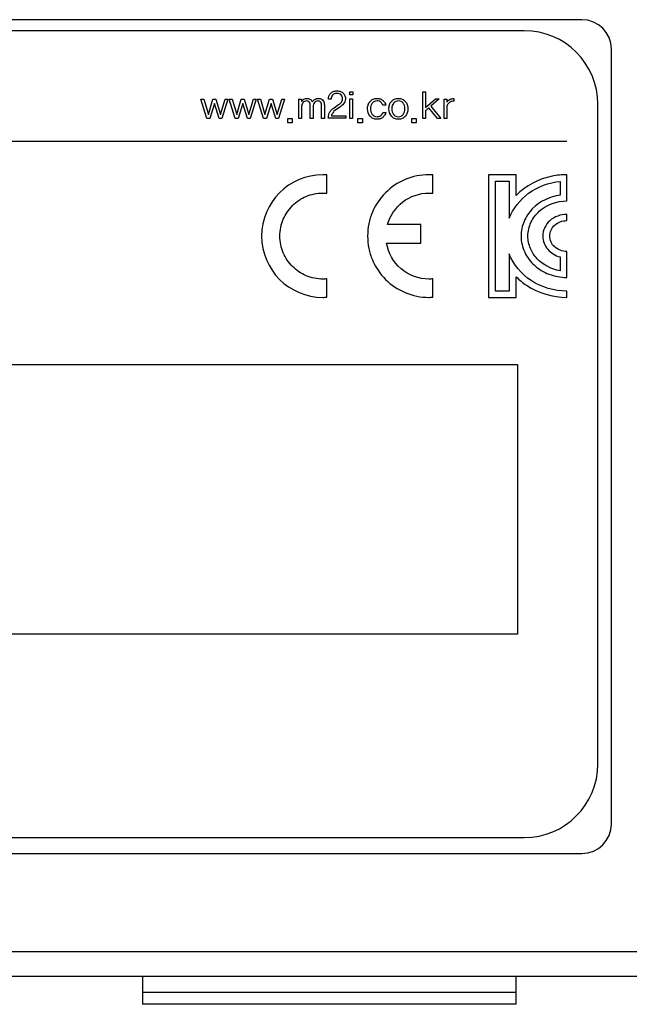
# Model space of a CAD drawing. Header units: millimetres. Extents: x 0 to 841, y 0 to 595.
# Tile 28 of 59: x 687 to 712, y 242 to 282. Entities that reach past the tile are written whole.
import ezdxf

# ---------------------------------------------------------------- set-up
doc = ezdxf.new("R2010")
doc.units = ezdxf.units.MM
doc.header["$LTSCALE"] = 65.395
for name, color, linetype in [('3D-TOPRH-WS-SHAPE', 7, 'CONTINUOUS'), ('BODY_CASE-WS-SHAPE', 7, 'CONTINUOUS'), ('PRODUCT_LABEL_RX-SHAPE', 7, 'CONTINUOUS'), ('TERMINAL_BLOCK_MALE_508-SHAPE', 7, 'CONTINUOUS')]:
    doc.layers.add(name, color=color, linetype=linetype)

msp = doc.modelspace()

# ---------------------------------------------------------------- linework, layer by layer
at = {"layer": '3D-TOPRH-WS-SHAPE', "color": 7, "linetype": 'Continuous'}
for p, q in [((709.93, 282.305), (663.33, 282.305)), ((707.58, 281.855), (665.68, 281.855)), ((711.13, 249.505), (711.13, 281.105)), ((710.58, 251.955), (710.58, 278.855)), ((665.68, 248.955), (707.58, 248.955)), ((663.33, 248.305), (709.93, 248.305)), ((616.63, 244.305), (720.433, 244.305)), ((616.63, 243.305), (720.433, 243.305)), ((692.01, 243.305), (692.01, 242.155)), ((707.25, 242.155), (707.25, 243.305)), ((692.01, 242.655), (707.25, 242.655)), ((707.25, 242.155), (692.01, 242.155))]:
    msp.add_line(p, q, dxfattribs=at)
for centre, radius, start, end in [((709.93, 281.105), 1.2, 0, 90), ((707.58, 278.855), 3, 0, 90), ((707.58, 251.955), 3, 270, 0), ((709.93, 249.505), 1.2, 270, 0)]:
    msp.add_arc(centre, radius, start, end, dxfattribs=at)
at = {"layer": 'BODY_CASE-WS-SHAPE', "color": 7, "linetype": 'Continuous'}
for p, q in [((709.93, 282.305), (663.33, 282.305)), ((711.13, 249.505), (711.13, 281.105)), ((663.33, 248.305), (709.93, 248.305)), ((616.63, 244.305), (720.433, 244.305)), ((616.63, 243.305), (720.433, 243.305))]:
    msp.add_line(p, q, dxfattribs=at)
for centre, start, end in [((709.93, 281.105), 0, 90), ((709.93, 249.505), 270, 0)]:
    msp.add_arc(centre, 1.2, start, end, dxfattribs=at)
at = {"layer": 'PRODUCT_LABEL_RX-SHAPE', "color": 7, "linetype": 'Continuous'}
for p, q in [((707.58, 281.855), (665.68, 281.855)), ((694.391, 279.064), (694.504, 279.066)), ((694.634, 278.278), (694.391, 279.064)), ((694.504, 279.066), (694.693, 278.438)), ((694.693, 278.438), (694.881, 279.066)), ((694.881, 279.066), (695.001, 279.066)), ((695.001, 279.066), (695.189, 278.438)), ((695.189, 278.438), (695.378, 279.066)), ((695.489, 279.064), (695.247, 278.278)), ((695.378, 279.066), (695.489, 279.064)), ((695.546, 279.064), (695.659, 279.066)), ((695.789, 278.278), (695.546, 279.064)), ((695.659, 279.066), (695.848, 278.438)), ((695.848, 278.438), (696.036, 279.066)), ((696.036, 279.066), (696.156, 279.066)), ((696.156, 279.066), (696.344, 278.438)), ((696.344, 278.438), (696.534, 279.066)), ((696.644, 279.064), (696.402, 278.278)), ((696.534, 279.066), (696.644, 279.064)), ((696.701, 279.064), (696.814, 279.066)), ((696.944, 278.278), (696.701, 279.064)), ((696.814, 279.066), (697.003, 278.438)), ((697.003, 278.438), (697.191, 279.066)), ((697.191, 279.066), (697.311, 279.066)), ((697.311, 279.066), (697.499, 278.438)), ((697.499, 278.438), (697.688, 279.066)), ((697.799, 279.064), (697.557, 278.278)), ((697.688, 279.066), (697.799, 279.064)), ((698.385, 279.064), (698.497, 279.064)), ((698.385, 278.28), (698.385, 279.064)), ((698.497, 279.064), (698.497, 278.973)), ((699.696, 279.06), (699.59, 279.06)), ((700.458, 279.368), (700.583, 279.368)), ((700.458, 279.239), (700.458, 279.368)), ((700.583, 279.239), (700.458, 279.239)), ((700.464, 279.081), (700.575, 279.081)), ((700.464, 278.28), (700.464, 279.081)), ((700.575, 279.081), (700.576, 278.278)), ((700.583, 279.368), (700.583, 279.239)), ((703.443, 279.361), (703.555, 279.361)), ((703.443, 278.28), (703.443, 279.361)), ((703.555, 279.361), (703.555, 278.721)), ((703.555, 278.721), (703.959, 279.077)), ((704.106, 279.077), (703.77, 278.772)), ((703.959, 279.077), (704.106, 279.077)), ((704.306, 279.064), (704.414, 279.064)), ((704.306, 278.28), (704.306, 279.064)), ((704.414, 279.064), (704.418, 278.94)), ((704.708, 279.092), (704.71, 278.978)), ((694.941, 278.886), (694.753, 278.278)), ((695.129, 278.278), (694.941, 278.886)), ((696.096, 278.886), (695.908, 278.278)), ((696.284, 278.278), (696.096, 278.886)), ((697.251, 278.886), (697.062, 278.278)), ((697.439, 278.278), (697.251, 278.886)), ((698.497, 278.771), (698.497, 278.28)), ((698.85, 278.28), (698.848, 278.785)), ((698.962, 278.771), (698.962, 278.28)), ((699.314, 278.28), (699.312, 278.785)), ((699.426, 278.818), (699.426, 278.28)), ((699.822, 278.714), (700.005, 278.84)), ((700.056, 278.742), (699.877, 278.62)), ((701.931, 278.82), (701.81, 278.818)), ((704.045, 278.278), (703.691, 278.704)), ((703.77, 278.772), (704.181, 278.278)), ((704.418, 278.692), (704.418, 278.28)), ((710.58, 251.955), (710.58, 278.855)), ((694.753, 278.278), (694.634, 278.278)), ((695.247, 278.278), (695.129, 278.278)), ((695.908, 278.278), (695.789, 278.278)), ((696.402, 278.278), (696.284, 278.278)), ((697.062, 278.278), (696.944, 278.278)), ((697.557, 278.278), (697.439, 278.278)), ((697.934, 278.278), (698.114, 278.278)), ((697.934, 278.104), (697.934, 278.278)), ((698.114, 278.278), (698.114, 278.104)), ((698.497, 278.28), (698.385, 278.28)), ((698.962, 278.28), (698.85, 278.28)), ((699.426, 278.28), (699.314, 278.28)), ((700.301, 278.284), (699.584, 278.286)), ((699.713, 278.378), (700.301, 278.378)), ((700.301, 278.378), (700.301, 278.284)), ((700.576, 278.278), (700.464, 278.28)), ((700.795, 278.278), (700.975, 278.278)), ((700.795, 278.104), (700.795, 278.278)), ((700.975, 278.278), (700.975, 278.104)), ((701.809, 278.518), (701.931, 278.516)), ((702.992, 278.278), (703.172, 278.278)), ((702.992, 278.104), (702.992, 278.278)), ((703.172, 278.278), (703.172, 278.104)), ((703.555, 278.28), (703.443, 278.28)), ((703.555, 278.591), (703.555, 278.28)), ((704.181, 278.278), (704.045, 278.278)), ((704.418, 278.28), (704.306, 278.28)), ((698.114, 278.104), (697.934, 278.104)), ((700.975, 278.104), (700.795, 278.104)), ((703.172, 278.104), (702.992, 278.104)), ((664.319, 277.357), (709.319, 277.357)), ((699.528, 275.229), (699.528, 275.977)), ((703.85, 275.229), (703.85, 275.977)), ((707.25, 275.982), (706.122, 275.982)), ((706.122, 275.982), (706.122, 270.982)), ((707.25, 275.141), (707.25, 275.982)), ((709.319, 275.982), (709.309, 275.982)), ((709.319, 274.913), (709.319, 275.982)), ((706.402, 275.724), (706.967, 275.724)), ((706.402, 271.24), (706.402, 275.724)), ((706.967, 275.724), (706.967, 274.209)), ((709.039, 275.711), (709.039, 275.151)), ((709.309, 274.913), (709.319, 274.913)), ((709.319, 274.366), (709.309, 274.366)), ((709.319, 274.11), (709.319, 274.366)), ((703.363, 273.949), (702.004, 273.949)), ((703.363, 273.191), (703.363, 273.949)), ((709.309, 274.11), (709.319, 274.11)), ((701.963, 273.191), (703.363, 273.191)), ((706.967, 272.754), (706.967, 271.24)), ((709.039, 272.633), (709.039, 272.069)), ((709.319, 272.855), (709.309, 272.855)), ((709.319, 271.794), (709.319, 272.855)), ((707.25, 270.982), (707.25, 271.823)), ((699.528, 270.989), (699.528, 271.735)), ((703.85, 270.989), (703.85, 271.735)), ((709.309, 271.794), (709.319, 271.794)), ((706.967, 271.24), (706.402, 271.24)), ((709.319, 271.24), (709.309, 271.24)), ((709.319, 270.982), (709.319, 271.24)), ((706.122, 270.982), (707.25, 270.982)), ((709.309, 270.982), (709.319, 270.982)), ((666.142, 268.245), (707.306, 268.245)), ((707.306, 268.245), (707.306, 257.242)), ((707.306, 257.242), (666.142, 257.242)), ((665.68, 248.955), (707.58, 248.955))]:
    msp.add_line(p, q, dxfattribs=at)
for centre, radius, start, end in [((707.58, 278.855), 3, 0, 90), ((699.366, 273.482), 2.5, 90.0117, 180.0041), ((699.366, 273.482), 2.5, 179.9959, 269.9883), ((699.363, 272.97), 1.988, 270.0704, 274.772), ((703.687, 272.924), 1.942, 270.0354, 274.8275), ((707.58, 251.955), 3, 270, 0)]:
    msp.add_arc(centre, radius, start, end, dxfattribs=at)
for points, knots in [([(698.497, 278.973), (698.522, 279.008), (698.572, 279.056), (698.661, 279.093), (698.736, 279.096), (698.805, 279.085), (698.877, 279.045), (698.916, 278.995), (698.931, 278.959)], [0, 0, 0, 0, 0.245089, 0.381234, 0.538268, 0.660352, 0.776935, 1, 1, 1, 1]), ([(698.931, 278.959), (698.941, 278.973), (698.97, 279.003), (699.02, 279.053), (699.103, 279.095), (699.204, 279.097), (699.308, 279.078), (699.38, 279.005), (699.417, 278.915), (699.426, 278.85), (699.426, 278.818)], [0, 0, 0, 0, 0.070909, 0.1741, 0.297936, 0.449171, 0.59514, 0.72692, 0.863174, 1, 1, 1, 1]), ([(699.59, 279.06), (699.59, 279.101), (699.605, 279.186), (699.67, 279.3), (699.786, 279.388), (699.935, 279.406), (700.083, 279.388), (700.201, 279.311), (700.274, 279.201), (700.285, 279.118), (700.284, 279.076)], [0, 0, 0, 0, 0.114649, 0.235332, 0.361185, 0.503815, 0.644833, 0.76886, 0.885632, 1, 1, 1, 1]), ([(699.788, 279.257), (699.776, 279.248), (699.721, 279.196), (699.696, 279.118), (699.696, 279.06)], [0, 0, 0, 0, 0.203723, 1, 1, 1, 1]), ([(700.005, 278.84), (700.046, 278.869), (700.105, 278.916), (700.158, 279.002), (700.17, 279.08), (700.16, 279.164), (700.109, 279.24), (700.029, 279.289), (699.93, 279.301), (699.844, 279.291), (699.801, 279.266), (699.788, 279.257)], [0, 0, 0, 0, 0.186098, 0.273828, 0.366433, 0.475478, 0.580235, 0.689949, 0.814701, 0.94423, 1, 1, 1, 1]), ([(700.284, 279.076), (700.284, 279.036), (700.271, 278.96), (700.212, 278.867), (700.135, 278.801), (700.083, 278.76), (700.056, 278.742)], [0, 0, 0, 0, 0.284752, 0.52909, 0.766964, 1, 1, 1, 1]), ([(701.206, 278.819), (701.208, 278.825), (701.226, 278.881), (701.28, 278.979), (701.41, 279.077), (701.565, 279.1), (701.712, 279.083), (701.824, 279.011), (701.897, 278.921), (701.925, 278.852), (701.931, 278.82)], [0, 0, 0, 0, 0.019045, 0.178747, 0.334332, 0.501588, 0.647823, 0.778542, 0.898146, 1, 1, 1, 1]), ([(702.161, 278.369), (702.091, 278.451), (702.042, 278.622), (702.072, 278.837), (702.151, 278.979), (702.281, 279.077), (702.443, 279.102), (702.606, 279.077), (702.693, 279.012), (702.727, 278.973)], [0, 0, 0, 0, 0.250617, 0.382669, 0.504963, 0.623938, 0.752128, 0.880616, 1, 1, 1, 1]), ([(704.418, 278.94), (704.433, 278.965), (704.473, 279.014), (704.55, 279.063), (704.632, 279.085), (704.684, 279.092), (704.708, 279.092)], [0, 0, 0, 0, 0.264087, 0.536885, 0.792255, 1, 1, 1, 1]), ([(698.848, 278.785), (698.848, 278.837), (698.843, 278.918), (698.766, 278.987), (698.689, 278.993), (698.61, 278.979), (698.523, 278.911), (698.497, 278.825), (698.497, 278.771)], [0, 0, 0, 0, 0.251531, 0.354011, 0.477558, 0.608727, 0.735482, 1, 1, 1, 1]), ([(699.312, 278.785), (699.312, 278.837), (699.308, 278.917), (699.231, 278.987), (699.155, 278.993), (699.077, 278.98), (698.987, 278.913), (698.962, 278.826), (698.962, 278.771)], [0, 0, 0, 0, 0.251209, 0.352917, 0.476286, 0.607034, 0.732403, 1, 1, 1, 1]), ([(699.584, 278.286), (699.585, 278.321), (699.594, 278.392), (699.62, 278.504), (699.695, 278.621), (699.775, 278.682), (699.822, 278.714)], [0, 0, 0, 0, 0.203213, 0.418644, 0.668265, 1, 1, 1, 1]), ([(701.931, 278.516), (701.922, 278.482), (701.892, 278.414), (701.819, 278.325), (701.709, 278.256), (701.564, 278.24), (701.41, 278.263), (701.235, 278.397), (701.172, 278.616), (701.192, 278.772), (701.206, 278.819)], [0, 0, 0, 0, 0.082844, 0.173054, 0.270002, 0.380944, 0.509984, 0.630523, 0.882555, 1, 1, 1, 1]), ([(701.81, 278.818), (701.806, 278.838), (701.787, 278.879), (701.743, 278.938), (701.668, 278.987), (701.569, 278.998), (701.461, 278.979), (701.338, 278.877), (701.297, 278.713), (701.31, 278.594), (701.32, 278.557)], [0, 0, 0, 0, 0.068414, 0.151145, 0.244364, 0.356482, 0.478877, 0.600417, 0.871158, 1, 1, 1, 1]), ([(702.727, 278.973), (702.762, 278.934), (702.816, 278.837), (702.839, 278.672), (702.816, 278.506), (702.737, 278.363), (702.606, 278.264), (702.443, 278.238), (702.281, 278.264), (702.194, 278.33), (702.161, 278.369)], [0, 0, 0, 0, 0.121728, 0.252943, 0.383429, 0.506263, 0.625727, 0.753481, 0.880939, 1, 1, 1, 1]), ([(702.242, 278.892), (702.222, 278.864), (702.187, 278.793), (702.172, 278.672), (702.188, 278.547), (702.243, 278.439), (702.331, 278.363), (702.444, 278.342), (702.556, 278.363), (702.615, 278.413), (702.637, 278.442)], [0, 0, 0, 0, 0.113057, 0.25329, 0.392316, 0.51992, 0.639102, 0.759481, 0.880273, 1, 1, 1, 1]), ([(702.637, 278.442), (702.662, 278.472), (702.701, 278.547), (702.716, 278.672), (702.701, 278.798), (702.645, 278.905), (702.555, 278.979), (702.443, 278.999), (702.332, 278.979), (702.27, 278.928), (702.245, 278.896), (702.242, 278.892)], [0, 0, 0, 0, 0.124602, 0.260045, 0.396663, 0.520862, 0.636461, 0.754017, 0.871169, 0.986233, 1, 1, 1, 1]), ([(703.691, 278.704), (703.682, 278.698), (703.66, 278.68), (703.624, 278.65), (703.587, 278.618), (703.564, 278.598), (703.555, 278.591)], [0, 0, 0, 0, 0.176647, 0.483333, 0.800592, 1, 1, 1, 1]), ([(704.71, 278.978), (704.683, 278.978), (704.63, 278.976), (704.554, 278.953), (704.494, 278.907), (704.429, 278.828), (704.418, 278.746), (704.418, 278.692)], [0, 0, 0, 0, 0.171118, 0.344336, 0.501647, 0.650456, 1, 1, 1, 1]), ([(699.877, 278.62), (699.834, 278.591), (699.764, 278.518), (699.723, 278.425), (699.713, 278.378)], [0, 0, 0, 0, 0.522105, 1, 1, 1, 1]), ([(701.32, 278.557), (701.322, 278.552), (701.334, 278.51), (701.372, 278.438), (701.461, 278.363), (701.564, 278.344), (701.656, 278.356), (701.749, 278.406), (701.795, 278.472), (701.809, 278.518)], [0, 0, 0, 0, 0.02185, 0.199224, 0.364448, 0.530612, 0.660518, 0.780087, 1, 1, 1, 1]), ([(703.688, 275.982), (703.357, 275.982), (702.699, 275.85), (701.877, 275.294), (701.415, 274.611), (701.221, 273.984), (701.171, 273.482), (701.221, 272.98), (701.415, 272.353), (701.877, 271.67), (702.699, 271.114), (703.357, 270.982), (703.688, 270.982)], [0, 0, 0, 0, 0.127026, 0.249679, 0.372333, 0.435209, 0.5, 0.564791, 0.627667, 0.750321, 0.872974, 1, 1, 1, 1]), ([(709.309, 275.982), (709.11, 275.982), (708.359, 275.911), (707.638, 275.535), (707.25, 275.141)], [0, 0, 0, 0, 0.264676, 1, 1, 1, 1]), ([(706.967, 274.209), (707.12, 274.61), (707.706, 275.348), (708.584, 275.666), (709.039, 275.711)], [0, 0, 0, 0, 0.484328, 1, 1, 1, 1]), ([(699.366, 271.726), (699.133, 271.726), (698.671, 271.819), (698.094, 272.209), (697.771, 272.689), (697.634, 273.129), (697.599, 273.482), (697.634, 273.835), (697.771, 274.274), (698.094, 274.754), (698.671, 275.145), (699.133, 275.237), (699.366, 275.237)], [0, 0, 0, 0, 0.127017, 0.249674, 0.372353, 0.435243, 0.500041, 0.564834, 0.627711, 0.750354, 0.872986, 1, 1, 1, 1]), ([(702.004, 273.949), (702.103, 274.306), (702.545, 274.979), (703.312, 275.237), (703.688, 275.237)], [0, 0, 0, 0, 0.495719, 1, 1, 1, 1]), ([(709.039, 275.151), (708.621, 275.097), (708.002, 274.8), (707.592, 274.183), (707.469, 273.791), (707.437, 273.471), (707.474, 273.141), (707.621, 272.714), (707.972, 272.25), (708.583, 271.881), (709.064, 271.794), (709.309, 271.794)], [0, 0, 0, 0, 0.240217, 0.355831, 0.413865, 0.473073, 0.537957, 0.601526, 0.728608, 0.860387, 1, 1, 1, 1]), ([(709.039, 272.069), (708.693, 272.124), (708.183, 272.38), (707.846, 272.896), (707.745, 273.223), (707.718, 273.491), (707.749, 273.77), (707.875, 274.132), (708.293, 274.691), (708.911, 274.913), (709.309, 274.913)], [0, 0, 0, 0, 0.238909, 0.353824, 0.411498, 0.470336, 0.536192, 0.600664, 0.729481, 1, 1, 1, 1]), ([(709.309, 274.366), (709.064, 274.366), (708.683, 274.228), (708.389, 273.836), (708.313, 273.501), (708.372, 273.189), (708.576, 272.848), (708.848, 272.684), (709.039, 272.633)], [0, 0, 0, 0, 0.28138, 0.41569, 0.550836, 0.662439, 0.772578, 1, 1, 1, 1]), ([(709.309, 272.855), (709.135, 272.855), (708.865, 272.952), (708.657, 273.23), (708.6, 273.481), (708.657, 273.733), (708.864, 274.012), (709.135, 274.11), (709.309, 274.11)], [0, 0, 0, 0, 0.255488, 0.376981, 0.499367, 0.622427, 0.744349, 1, 1, 1, 1]), ([(703.688, 271.726), (703.284, 271.726), (702.454, 272.027), (702.029, 272.797), (701.963, 273.191)], [0, 0, 0, 0, 0.502843, 1, 1, 1, 1]), ([(709.309, 271.24), (708.805, 271.24), (707.808, 271.517), (707.135, 272.316), (706.967, 272.754)], [0, 0, 0, 0, 0.518032, 1, 1, 1, 1]), ([(707.25, 271.823), (707.377, 271.693), (707.958, 271.21), (708.739, 270.982), (709.309, 270.982)], [0, 0, 0, 0, 0.242276, 1, 1, 1, 1])]:
    msp.add_open_spline(points, degree=3, knots=knots, dxfattribs=at)
for points in [[(699.528, 275.977), (699.474, 275.98), (699.42, 275.982), (699.366, 275.982)], [(703.85, 275.977), (703.796, 275.98), (703.742, 275.982), (703.688, 275.982)], [(699.366, 275.237), (699.42, 275.237), (699.474, 275.233), (699.528, 275.229)], [(703.688, 275.237), (703.742, 275.237), (703.796, 275.233), (703.85, 275.229)], [(699.528, 271.735), (699.474, 271.731), (699.42, 271.726), (699.366, 271.726)], [(703.85, 271.735), (703.796, 271.731), (703.742, 271.726), (703.688, 271.726)]]:
    msp.add_open_spline(points, degree=3, dxfattribs=at)
at = {"layer": 'TERMINAL_BLOCK_MALE_508-SHAPE', "color": 7, "linetype": 'Continuous'}
for p, q in [((692.01, 243.305), (692.01, 242.155)), ((707.25, 242.155), (707.25, 243.305)), ((692.01, 242.655), (707.25, 242.655)), ((707.25, 242.155), (692.01, 242.155))]:
    msp.add_line(p, q, dxfattribs=at)

doc.saveas('drawing.dxf')
